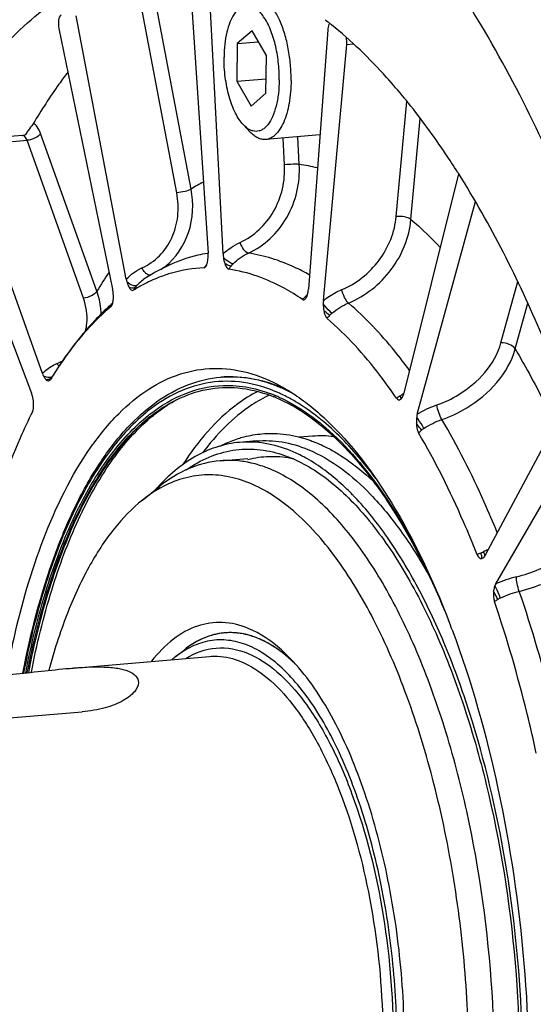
# Model space of a CAD drawing. Header units: millimetres. Extents: x 0 to 420, y 0 to 297.
# Tile 10 of 52: x 98 to 106, y 43 to 57. Entities that reach past the tile are written whole.
import ezdxf

# ---------------------------------------------------------------- set-up
doc = ezdxf.new("R2010")
doc.units = ezdxf.units.MM
doc.header["$LTSCALE"] = 23.1
doc.layers.add('COMPONENTS', color=7, linetype='CONTINUOUS')

msp = doc.modelspace()

# ---------------------------------------------------------------- linework, layer by layer
at = {"layer": 'COMPONENTS', "color": 7, "linetype": 'CONTINUOUS'}
for p, q in [((100.7785, 57.50554), (101.04043, 53.56307)), ((101.25778, 53.55121), (101.05561, 57.49042)), ((100.79568, 54.48793), (100.29451, 57.12139)), ((99.85973, 53.18893), (99.13723, 56.98545)), ((100.58825, 54.43269), (100.08709, 57.06614)), ((98.88529, 56.80269), (99.66212, 53.04559)), ((101.67567, 56.77292), (101.46328, 56.58715)), ((101.88264, 56.41505), (101.67567, 56.77292)), ((102.76891, 56.78733), (102.4903, 53.04543)), ((101.46328, 56.58715), (101.45787, 56.04352)), ((101.46328, 56.58715), (101.76813, 56.61304)), ((102.70611, 52.87952), (103.04406, 56.57582)), ((103.04406, 56.57582), (103.13753, 56.58376)), ((101.87723, 55.87142), (101.88264, 56.41505)), ((101.45787, 56.04352), (101.8793, 56.07932)), ((101.45787, 56.04352), (101.66485, 55.68565)), ((101.66485, 55.68565), (101.87723, 55.87142)), ((103.75951, 54.09257), (103.91126, 55.75244)), ((103.88484, 55.78995), (103.87778, 55.79856)), ((103.93616, 55.72678), (103.92815, 55.73671)), ((101.65033, 55.30999), (101.55182, 55.41456)), ((103.97198, 54.0493), (104.10521, 55.50647)), ((98.36166, 55.26208), (97.4118, 55.18139)), ((98.41939, 55.28901), (98.41856, 55.28768)), ((99.43488, 53.01494), (98.62185, 55.29164)), ((102.65588, 55.26927), (101.87343, 55.2028)), ((97.4767, 55.11034), (98.42657, 55.19104)), ((99.2396, 52.91433), (98.42657, 55.19104)), ((102.14571, 54.83868), (102.12592, 55.22425)), ((102.35906, 54.84434), (102.33863, 55.24232)), ((98.64881, 51.82814), (97.4767, 55.11034)), ((97.2746, 54.7476), (98.49028, 51.54362)), ((104.65932, 54.70896), (103.8698, 51.54332)), ((104.65593, 54.71538), (104.64492, 54.73272)), ((104.06295, 51.23961), (104.90183, 54.30881)), ((101.03588, 53.56045), (101.03053, 53.55962)), ((100.15194, 53.21324), (100.15308, 53.21394)), ((105.27168, 52.2674), (105.51397, 53.15389)), ((102.45276, 52.94043), (102.44791, 52.93617)), ((102.46467, 52.95087), (102.45276, 52.94043)), ((102.475, 52.95989), (102.46467, 52.95087)), ((99.63439, 52.81892), (99.62521, 52.81052)), ((105.47657, 52.18063), (105.65744, 52.84238)), ((98.76423, 51.74144), (98.7647, 51.74215)), ((101.24251, 51.77505), (101.22442, 51.77351)), ((102.08616, 51.63254), (102.09306, 51.62964)), ((102.08806, 51.53482), (102.08654, 51.53552)), ((103.82127, 51.45451), (103.8262, 51.45822)), ((106.23777, 51.43804), (105.04389, 49.20378)), ((100.21131, 51.21092), (100.21898, 51.2169)), ((102.66188, 51.08714), (102.66749, 51.08259)), ((102.54698, 50.92241), (102.36282, 50.90676)), ((105.19548, 48.792), (106.42568, 50.9089)), ((101.74104, 50.85394), (101.49638, 50.83315)), ((101.21447, 50.56834), (101.61482, 50.60235)), ((102.10788, 50.65784), (102.23555, 50.61095)), ((100.09191, 50.00032), (100.34292, 50.19991)), ((99.03752, 47.57332), (101.0629, 47.74538)), ((100.56782, 47.73702), (100.69333, 47.83681)), ((88.85926, 46.06711), (99.22139, 46.9474))]:
    msp.add_line(p, q, dxfattribs=at)
for centre, radius, start, end in [((99.33, 52.50846), 5.57886, 51.494677, 52.450845), ((99.25484, 52.41359), 5.69991, 51.227779, 51.497116), ((96.68975, 49.89307), 9.30283, 38.914301, 39.336991), ((106.39024, 50.75649), 9.17296, 150.226002, 150.449625), ((98.33525, 55.33521), 0.09591, 330.2945, 345.747543), ((102.02763, 52.45784), 2.40941, 75.761309, 82.093661), ((102.26871, 52.13582), 2.77529, 117.851334, 122.057386), ((100.46116, 53.52451), 0.58055, 359.060692, 3.808814), ((100.74312, 53.49547), 0.29634, 343.750324, 346.64448), ((100.72481, 53.49996), 0.3152, 346.619148, 349.100958), ((101.85089, 53.5818), 0.5939, 182.952096, 187.628267), ((104.95643, 49.65486), 6.46357, 145.783402, 148.6779), ((101.80942, 50.54303), 3.14284, 119.781011, 121.828211), ((101.74358, 50.65985), 3.00875, 114.808511, 119.797884), ((99.80694, 54.14756), 0.98812, 303.876958, 308.381449), ((101.71766, 52.76593), 0.9392, 140.824698, 141.409497), ((101.68525, 52.79234), 0.8974, 140.209457, 140.824716), ((101.63194, 52.83703), 0.82783, 138.202215, 140.225238), ((101.59213, 52.87233), 0.77462, 137.4568, 138.185892), ((101.74359, 53.07204), 0.47904, 135.507569, 140.483176), ((100.36938, 53.28548), 0.51872, 190.727318, 195.845484), ((101.22098, 50.99679), 2.3893, 115.763129, 121.745067), ((100.48077, 52.68595), 0.62141, 121.948471, 138.291904), ((99.10198, 52.93029), 0.57188, 6.834777, 11.631393), ((100.45435, 52.71858), 0.58027, 142.712554, 147.700276), ((100.38185, 52.77361), 0.48924, 138.248767, 142.696727), ((102.17003, 53.05391), 0.31922, 345.496058, 347.93282), ((102.13246, 53.06198), 0.35764, 347.927863, 350.218172), ((102.26831, 49.93603), 3.90494, 131.853418, 132.415995), ((99.28744, 52.92579), 0.38585, 351.656, 354.059395), ((99.21824, 52.93305), 0.45543, 354.051943, 356.224703), ((103.24591, 52.04463), 1.1967, 134.215162, 134.682607), ((103.15562, 52.13769), 1.06704, 133.165872, 134.224872), ((103.0488, 52.2519), 0.91066, 131.28801, 133.179618), ((102.33859, 52.99206), 0.13909, 328.24202, 331.195965), ((102.32, 53.00238), 0.16035, 331.16769, 332.832159), ((102.2086, 53.0439), 0.27938, 342.85779, 345.502266), ((103.23683, 52.83172), 0.53286, 174.853215, 179.881489), ((100.24082, 52.3874), 0.72537, 145.239802, 145.948977), ((103.12943, 52.34543), 0.46176, 130.463181, 135.860307), ((98.53898, 52.71459), 0.8098, 293.20816, 299.808012), ((103.781, 48.66497), 5.88492, 148.138239, 148.473552), ((103.70859, 48.70998), 5.79967, 147.772847, 148.13831), ((101.36231, 50.15021), 1.62914, 94.21843, 94.855382), ((101.36269, 50.14336), 1.63601, 89.637081, 94.213779), ((101.36267, 50.13037), 1.649, 88.55942, 89.639501), ((101.23102, 49.62814), 2.1708, 66.710226, 67.686378), ((101.23643, 49.60015), 2.20288, 66.20524, 67.115673), ((101.20248, 49.52409), 2.28616, 63.837699, 66.195913), ((101.20922, 49.54125), 2.10138, 67.687827, 68.139119), ((101.19163, 49.54411), 2.12943, 67.201824, 67.687723), ((101.20228, 49.52433), 2.11967, 67.305014, 67.687889), ((101.18365, 49.52511), 2.15004, 66.823698, 67.201991), ((101.17034, 49.49416), 2.18373, 65.834473, 66.822093), ((101.16346, 49.53478), 2.20342, 65.994675, 66.66997), ((101.1492, 49.50277), 2.23846, 65.244631, 65.99445), ((101.07401, 49.34648), 2.41188, 60.546519, 65.137543), ((104.67237, 50.20407), 1.55807, 124.982282, 125.69341), ((104.51706, 50.42554), 1.28757, 124.534309, 124.969961), ((104.38609, 50.61688), 1.0557, 122.94672, 124.565801), ((102.88138, 52.94141), 1.71334, 302.89663, 303.147066), ((102.7439, 53.15161), 1.96451, 303.152094, 303.582584), ((102.42179, 53.63618), 2.54637, 303.589647, 304.0752), ((104.48251, 50.58925), 1.13199, 122.708655, 124.063264), ((101.77531, 50.16494), 2.48057, 32.838694, 33.3051), ((103.67663, 51.5795), 0.19553, 334.996091, 338.329294), ((103.57228, 51.61717), 0.30654, 343.589399, 344.80953), ((103.55762, 51.62115), 0.32173, 344.809189, 346.000376), ((101.74157, 49.31332), 2.51969, 128.644931, 129.236997), ((101.89986, 49.18524), 2.62153, 130.162524, 131.178192), ((101.71838, 49.30025), 2.46353, 128.034336, 128.636085), ((101.72474, 49.28106), 2.45251, 128.10424, 128.487778), ((101.8633, 49.22844), 2.56494, 129.574984, 130.160919), ((100.51173, 48.46423), 3.40989, 50.534333, 50.998474), ((104.40213, 50.66877), 0.43944, 123.316093, 129.043951), ((102.67057, 49.44635), 1.48122, 82.709226, 94.78856), ((101.95294, 49.08457), 1.54359, 78.931129, 79.501684), ((101.95022, 49.07075), 1.55768, 78.028372, 78.930597), ((101.3178, 49.02104), 1.55352, 78.161925, 79.139699), ((102.48269, 48.18339), 2.95349, 137.269429, 138.169352), ((102.42766, 48.23414), 2.87864, 136.66443, 137.268128), ((100.27932, 47.29513), 3.98195, 43.656981, 44.340067), ((104.67002, 49.98495), 0.8103, 292.49121, 293.011113), ((104.62965, 50.07925), 0.91287, 293.029325, 294.391339), ((104.56555, 50.22119), 1.06862, 294.378779, 295.137814), ((105.69434, 47.81477), 1.5894, 112.497761, 115.12478), ((104.90271, 49.27919), 0.16006, 329.998951, 331.893689), ((105.99098, 46.94489), 2.01112, 104.289605, 113.300199), ((105.4388, 48.20059), 0.4248, 114.211828, 120.072635), ((105.94876, 47.07146), 1.66374, 104.346674, 114.281756), ((91.93303, 43.39573), 13.49104, 20.529541, 21.171764), ((101.3941, 47.02883), 1.06473, 109.604506, 115.016079), ((101.38052, 47.06517), 1.02594, 109.124348, 109.571051), ((101.37184, 47.09119), 0.99851, 103.955112, 109.143327), ((101.36471, 47.11848), 0.97031, 102.060583, 103.934953), ((101.36208, 47.13101), 0.95751, 97.998269, 102.063132), ((101.36083, 47.1393), 0.94912, 94.825755, 97.993245), ((101.36089, 47.13775), 0.95067, 90.057635, 94.852899), ((101.36078, 47.12299), 0.96543, 85.664392, 90.049896), ((101.3596, 47.1058), 0.98266, 84.386884, 85.671353), ((101.3561, 47.07487), 1.01379, 78.854845, 84.361183), ((101.34915, 47.03754), 1.05175, 77.512525, 78.876444), ((101.34053, 47.0001), 1.09017, 73.58279, 77.495561), ((101.32672, 46.95233), 1.1399, 71.773601, 73.595674), ((101.31454, 46.91543), 1.17876, 69.856289, 71.772555), ((101.30207, 46.88123), 1.21516, 68.590505, 69.859244), ((101.5413, 46.77421), 1.35943, 125.151106, 126.162088), ((101.50437, 46.82732), 1.29475, 121.950762, 125.168212), ((101.46798, 46.88509), 1.22647, 120.176539, 121.9361), ((101.43874, 46.9359), 1.16785, 116.604347, 120.189564), ((101.41619, 46.98022), 1.11813, 114.988831, 116.588486), ((101.2879, 46.84528), 1.2538, 66.785546, 68.587431), ((101.27173, 46.80743), 1.29496, 65.56582, 66.788384), ((101.25334, 46.76712), 1.33927, 63.809303, 65.562577), ((101.22946, 46.71855), 1.39339, 62.216169, 63.80998), ((101.18752, 46.63995), 1.48247, 59.011908, 62.19803), ((101.14202, 46.56312), 1.57177, 57.987162, 59.031905), ((101.07614, 46.45981), 1.69429, 54.034948, 57.949999), ((101.48712, 46.58128), 1.47677, 128.501709, 130.7626), ((101.40681, 46.68374), 1.34658, 123.421361, 128.541532), ((101.33167, 46.79674), 1.21088, 119.058828, 123.398996), ((101.55671, 46.75307), 1.3856, 126.160672, 126.713623), ((101.00123, 46.35459), 1.82345, 53.246767, 54.071735), ((100.93216, 46.26327), 1.93794, 50.413927, 53.226072), ((100.84355, 46.15509), 2.07778, 49.250255, 50.43176), ((100.77939, 46.0807), 2.17602, 47.936749, 49.249096), ((100.72969, 46.02535), 2.25041, 47.465353, 47.941384), ((100.68555, 45.97728), 2.31567, 46.436931, 47.468619), ((100.70327, 45.99655), 2.28949, 47.040459, 47.465492), ((100.17132, 45.72511), 2.8631, 41.566353, 43.281695), ((100.65391, 45.94378), 2.36175, 45.860481, 47.036535), ((100.61982, 45.90818), 2.41104, 45.37927, 46.436673)]:
    msp.add_arc(centre, radius, start, end, dxfattribs=at)
for points, knots in [([(107.50989, 30.50235), (107.88657, 31.60304), (108.47387, 34.0085), (108.90599, 37.844), (108.92392, 41.95252), (108.52531, 46.11328), (107.73202, 50.1038), (106.5865, 53.71341), (105.15288, 56.75203), (103.93701, 58.4589), (103.28107, 59.14144)], [0, 0, 0, 0, 0.11647521, 0.24680382, 0.38569824, 0.52706628, 0.66459897, 0.79232651, 0.90522309, 1, 1, 1, 1]), ([(95.14604, 47.22506), (95.23026, 48.61187), (95.48559, 50.61547), (96.16651, 53.0896), (96.78537, 54.63516), (97.51896, 55.90933), (98.35683, 56.88508), (99.29112, 57.536), (99.98351, 57.72987), (100.31688, 57.75817)], [0, 0, 0, 0, 0.33293192, 0.48106855, 0.6140305, 0.73082226, 0.83189361, 0.91982727, 1, 1, 1, 1]), ([(102.2397, 56.05263), (102.24046, 56.1296), (102.23428, 56.28362), (102.20368, 56.50945), (102.15315, 56.7222), (102.08516, 56.91169), (102.00306, 57.06897), (101.92174, 57.17275), (101.8517, 57.23038), (101.80064, 57.25913), (101.74891, 57.27508), (101.71407, 57.27675), (101.69736, 57.27533)], [0, 0, 0, 0, 0.16056316, 0.32093152, 0.47467417, 0.61587157, 0.73976054, 0.84355338, 0.88805218, 0.92819802, 0.9650143, 1, 1, 1, 1]), ([(102.06865, 56.0658), (102.06951, 56.15213), (102.06029, 56.32367), (102.01708, 56.56997), (101.94779, 56.78978), (101.86892, 56.94553), (101.79501, 57.04038), (101.73978, 57.09154), (101.68241, 57.12559), (101.62355, 57.14111), (101.56499, 57.13658), (101.50941, 57.11218), (101.4584, 57.0697), (101.42975, 57.03294), (101.4161, 57.01238)], [0, 0, 0, 0, 0.17443879, 0.34610813, 0.50393521, 0.63879963, 0.6959718, 0.74613532, 0.79005436, 0.82947243, 0.86717567, 0.90645417, 0.95013187, 1, 1, 1, 1]), ([(98.91671, 57.00338), (98.89381, 56.98606), (98.87419, 56.91035), (98.87705, 56.84257), (98.88529, 56.80269)], [0, 0, 0, 0, 0.41346091, 1, 1, 1, 1]), ([(101.4161, 57.01238), (101.39204, 56.97615), (101.35012, 56.89041), (101.30675, 56.74405), (101.27921, 56.5749), (101.27249, 56.45502), (101.27187, 56.39277)], [0, 0, 0, 0, 0.20277415, 0.44120613, 0.70977479, 1, 1, 1, 1]), ([(102.79538, 56.87744), (102.79159, 56.87225), (102.77623, 56.84445), (102.77077, 56.81236), (102.76891, 56.78733)], [0, 0, 0, 0, 0.20404738, 1, 1, 1, 1]), ([(103.87778, 55.79856), (103.79393, 55.90061), (103.46934, 56.27871), (103.10985, 56.62809), (102.82426, 56.85747)], [0, 0, 0, 0, 0.26502068, 1, 1, 1, 1]), ([(101.5518, 55.41458), (101.52981, 55.43792), (101.4877, 55.4925), (101.41173, 55.62576), (101.33719, 55.82995), (101.2828, 56.1023), (101.2709, 56.29519), (101.27187, 56.39277)], [0, 0, 0, 0, 0.09279024, 0.19843204, 0.44297045, 0.71759571, 1, 1, 1, 1]), ([(99.01489, 56.17482), (98.97113, 56.11749), (98.79378, 55.87717), (98.63149, 55.62586), (98.51603, 55.43098)], [0, 0, 0, 0, 0.24152498, 1, 1, 1, 1]), ([(102.06865, 56.0658), (102.06798, 55.99877), (102.06033, 55.87025), (102.02868, 55.69041), (101.97897, 55.53815), (101.92128, 55.43459), (101.86655, 55.37485), (101.82466, 55.34368), (101.78017, 55.32444), (101.73378, 55.31784), (101.68665, 55.32414), (101.62101, 55.35044), (101.57805, 55.38671), (101.5518, 55.41458)], [0, 0, 0, 0, 0.184279, 0.35316506, 0.50058524, 0.6230702, 0.67525931, 0.72226971, 0.76554977, 0.80715431, 0.84947375, 0.8947494, 1, 1, 1, 1]), ([(102.2397, 56.05263), (102.2386, 55.94286), (102.22593, 55.78326), (102.18138, 55.58445), (102.1381, 55.45887), (102.08492, 55.35476), (102.02277, 55.27469), (101.95225, 55.22096), (101.89893, 55.20496), (101.87343, 55.2028)], [0, 0, 0, 0, 0.3330558, 0.48272674, 0.61725666, 0.73500995, 0.83592311, 0.92234622, 1, 1, 1, 1]), ([(104.64492, 54.73272), (104.58825, 54.82182), (104.36552, 55.16255), (104.12521, 55.49195), (103.93616, 55.72678)], [0, 0, 0, 0, 0.25940515, 1, 1, 1, 1]), ([(98.51603, 55.43098), (98.50994, 55.42071), (98.48135, 55.38032), (98.44681, 55.34412), (98.4282, 55.3116)], [0, 0, 0, 0, 0.24177004, 1, 1, 1, 1]), ([(98.62185, 55.29164), (98.61005, 55.32467), (98.58554, 55.37894), (98.53949, 55.42371), (98.51603, 55.43098)], [0, 0, 0, 0, 0.58808847, 1, 1, 1, 1]), ([(98.36166, 55.26208), (98.36668, 55.26251), (98.38408, 55.26533), (98.4008, 55.27284), (98.41069, 55.2806)], [0, 0, 0, 0, 0.28605689, 1, 1, 1, 1]), ([(98.36858, 55.26186), (98.36743, 55.26203), (98.36512, 55.26223), (98.36281, 55.26217), (98.36166, 55.26208)], [0, 0, 0, 0, 0.50264478, 1, 1, 1, 1]), ([(98.42657, 55.19104), (98.42315, 55.20059), (98.41148, 55.22819), (98.38929, 55.25885), (98.36858, 55.26186)], [0, 0, 0, 0, 0.3264614, 1, 1, 1, 1]), ([(98.41069, 55.2806), (98.41209, 55.28169), (98.41412, 55.28287), (98.42075, 55.29083), (98.41939, 55.28901)], [0, 0, 0, 0, 0.43859871, 1, 1, 1, 1]), ([(98.62185, 55.29164), (98.60466, 55.26208), (98.53914, 55.21699), (98.46702, 55.19447), (98.42657, 55.19104)], [0, 0, 0, 0, 0.45717135, 1, 1, 1, 1]), ([(101.87343, 55.2028), (101.85483, 55.20122), (101.81576, 55.2037), (101.75813, 55.22408), (101.70165, 55.2601), (101.66727, 55.29201), (101.65033, 55.30999)], [0, 0, 0, 0, 0.21905614, 0.45210702, 0.7101309, 1, 1, 1, 1]), ([(101.50275, 53.71757), (101.7031, 53.80807), (102.05375, 54.1421), (102.15748, 54.60848), (102.14571, 54.83868)], [0, 0, 0, 0, 0.48816584, 1, 1, 1, 1]), ([(101.62287, 53.56327), (101.85198, 53.66668), (102.25297, 54.04824), (102.37227, 54.58122), (102.35906, 54.84434)], [0, 0, 0, 0, 0.4882545, 1, 1, 1, 1]), ([(102.35906, 54.84434), (102.32877, 54.84721), (102.25736, 54.84542), (102.18632, 54.84213), (102.14571, 54.83868)], [0, 0, 0, 0, 0.42733703, 1, 1, 1, 1]), ([(106.2218, 51.48328), (106.10953, 51.78389), (105.66654, 52.89699), (105.1256, 53.97429), (104.65593, 54.71538)], [0, 0, 0, 0, 0.2677909, 1, 1, 1, 1]), ([(100.08556, 53.35004), (100.17878, 53.39299), (100.35267, 53.51451), (100.53398, 53.77952), (100.61988, 54.09831), (100.60925, 54.32226), (100.58825, 54.43269)], [0, 0, 0, 0, 0.24024683, 0.48415406, 0.73690637, 1, 1, 1, 1]), ([(100.42046, 53.37298), (100.57505, 53.49544), (100.81844, 53.85446), (100.83469, 54.28163), (100.79568, 54.48793)], [0, 0, 0, 0, 0.48435714, 1, 1, 1, 1]), ([(100.79568, 54.48793), (100.76988, 54.47046), (100.69906, 54.44993), (100.62885, 54.43614), (100.58825, 54.43269)], [0, 0, 0, 0, 0.43331453, 1, 1, 1, 1]), ([(102.97096, 53.03694), (103.1825, 53.12341), (103.55771, 53.42187), (103.73883, 53.86693), (103.75951, 54.09257)], [0, 0, 0, 0, 0.50214292, 1, 1, 1, 1]), ([(103.06943, 52.84404), (103.31129, 52.94274), (103.7403, 53.28332), (103.94809, 53.79157), (103.97198, 54.0493)], [0, 0, 0, 0, 0.50229521, 1, 1, 1, 1]), ([(103.97198, 54.0493), (103.94675, 54.06973), (103.87279, 54.0901), (103.80005, 54.09602), (103.75951, 54.09257)], [0, 0, 0, 0, 0.44375728, 1, 1, 1, 1]), ([(103.97198, 54.0493), (104.00789, 54.01862), (104.15404, 53.89001), (104.2929, 53.75317), (104.39416, 53.64599)], [0, 0, 0, 0, 0.24259336, 1, 1, 1, 1]), ([(101.62286, 53.56328), (101.5963, 53.56686), (101.54585, 53.62303), (101.51598, 53.68), (101.50275, 53.71757)], [0, 0, 0, 0, 0.40216076, 1, 1, 1, 1]), ([(101.03053, 53.55962), (100.98385, 53.55224), (100.79538, 53.51554), (100.61248, 53.45158), (100.48115, 53.39094)], [0, 0, 0, 0, 0.24628132, 1, 1, 1, 1]), ([(102.50531, 53.24732), (102.4335, 53.28851), (102.15574, 53.43362), (101.85124, 53.53075), (101.62287, 53.56327)], [0, 0, 0, 0, 0.26410591, 1, 1, 1, 1]), ([(101.00553, 53.36503), (101.00794, 53.36798), (101.01773, 53.38262), (101.02378, 53.39938), (101.02763, 53.41255)], [0, 0, 0, 0, 0.21740297, 1, 1, 1, 1]), ([(101.40187, 53.40775), (101.37881, 53.41051), (101.3281, 53.44221), (101.28549, 53.47868), (101.26225, 53.50296)], [0, 0, 0, 0, 0.40865822, 1, 1, 1, 1]), ([(101.28288, 53.41332), (101.28947, 53.39434), (101.30163, 53.36439), (101.3264, 53.33428), (101.33999, 53.33231)], [0, 0, 0, 0, 0.59400738, 1, 1, 1, 1]), ([(101.37404, 53.37685), (101.36787, 53.37686), (101.33504, 53.38227), (101.30541, 53.39878), (101.28289, 53.41329)], [0, 0, 0, 0, 0.18722087, 1, 1, 1, 1]), ([(100.16651, 53.25452), (100.16224, 53.25697), (100.14373, 53.26936), (100.12822, 53.28579), (100.11753, 53.29939)], [0, 0, 0, 0, 0.22137137, 1, 1, 1, 1]), ([(100.51245, 53.27548), (100.48451, 53.26738), (100.37197, 53.23209), (100.26251, 53.18712), (100.18247, 53.14859)], [0, 0, 0, 0, 0.24666699, 1, 1, 1, 1]), ([(102.40442, 52.8955), (102.31872, 52.95353), (101.99072, 53.15516), (101.61887, 53.29187), (101.33999, 53.33231)], [0, 0, 0, 0, 0.26860872, 1, 1, 1, 1]), ([(100.01686, 53.09939), (99.99904, 53.08818), (99.93894, 53.09628), (99.89525, 53.12413), (99.87037, 53.14385)], [0, 0, 0, 0, 0.39879931, 1, 1, 1, 1]), ([(99.87037, 53.14385), (99.87238, 53.13681), (99.88045, 53.111), (99.89115, 53.08585), (99.90127, 53.06891)], [0, 0, 0, 0, 0.27051931, 1, 1, 1, 1]), ([(100.20524, 53.24468), (100.19572, 53.24342), (100.18177, 53.24656), (100.16984, 53.25261), (100.16651, 53.25452)], [0, 0, 0, 0, 0.7146711, 1, 1, 1, 1]), ([(99.43488, 53.01494), (99.41769, 52.98538), (99.35217, 52.94028), (99.28005, 52.91777), (99.2396, 52.91433)], [0, 0, 0, 0, 0.45717135, 1, 1, 1, 1]), ([(99.49548, 52.68124), (99.49537, 52.70879), (99.48972, 52.82211), (99.46362, 52.93408), (99.43488, 53.01494)], [0, 0, 0, 0, 0.24295977, 1, 1, 1, 1]), ([(99.90127, 53.06891), (99.9094, 53.05531), (99.9225, 53.03164), (99.9547, 53.02297), (99.96388, 53.02864)], [0, 0, 0, 0, 0.594778, 1, 1, 1, 1]), ([(99.99269, 53.07011), (99.98747, 53.06652), (99.95818, 53.05415), (99.92472, 53.0608), (99.90128, 53.06888)], [0, 0, 0, 0, 0.20351974, 1, 1, 1, 1]), ([(102.70611, 52.87952), (102.72643, 52.89592), (102.80872, 52.95772), (102.89986, 53.00789), (102.97096, 53.03694)], [0, 0, 0, 0, 0.25368492, 1, 1, 1, 1]), ([(103.06942, 52.84404), (103.04437, 52.86514), (103.00627, 52.93004), (102.97978, 52.99785), (102.97096, 53.03694)], [0, 0, 0, 0, 0.44970776, 1, 1, 1, 1]), ([(99.27032, 52.43665), (99.27994, 52.47409), (99.30709, 52.63329), (99.2807, 52.79917), (99.2396, 52.91433)], [0, 0, 0, 0, 0.24019795, 1, 1, 1, 1]), ([(102.40442, 52.8955), (102.4101, 52.89165), (102.42543, 52.88767), (102.4379, 52.89638), (102.44305, 52.9013)], [0, 0, 0, 0, 0.49106316, 1, 1, 1, 1]), ([(103.9516, 51.8714), (103.88226, 51.96589), (103.61494, 52.31298), (103.31294, 52.63488), (103.06943, 52.84404)], [0, 0, 0, 0, 0.2674527, 1, 1, 1, 1]), ([(99.62521, 52.81052), (99.54833, 52.73983), (99.2402, 52.43306), (98.97825, 52.08186), (98.80227, 51.80267)], [0, 0, 0, 0, 0.24039001, 1, 1, 1, 1]), ([(99.63981, 52.79356), (99.56308, 52.72929), (99.2444, 52.43472), (98.98018, 52.0848), (98.80242, 51.80281)], [0, 0, 0, 0, 0.23092713, 1, 1, 1, 1]), ([(99.64801, 52.80293), (99.64977, 52.80553), (99.65691, 52.81795), (99.66126, 52.83175), (99.66394, 52.84256)], [0, 0, 0, 0, 0.22035365, 1, 1, 1, 1]), ([(102.82977, 52.69675), (102.82047, 52.70438), (102.77528, 52.74668), (102.73466, 52.79361), (102.70397, 52.83282)], [0, 0, 0, 0, 0.19452562, 1, 1, 1, 1]), ([(102.71232, 52.73727), (102.7165, 52.71438), (102.72645, 52.67481), (102.74465, 52.63523), (102.75834, 52.62344)], [0, 0, 0, 0, 0.56296253, 1, 1, 1, 1]), ([(102.79805, 52.66701), (102.79189, 52.67089), (102.76164, 52.69221), (102.73388, 52.71682), (102.71232, 52.73723)], [0, 0, 0, 0, 0.19696898, 1, 1, 1, 1]), ([(103.76332, 51.46946), (103.68534, 51.58328), (103.38602, 51.99698), (103.04081, 52.38005), (102.75834, 52.62344)], [0, 0, 0, 0, 0.27008518, 1, 1, 1, 1]), ([(104.34645, 51.37478), (104.45639, 51.41218), (104.85035, 51.5972), (105.18703, 51.95797), (105.27168, 52.2674)], [0, 0, 0, 0, 0.26579057, 1, 1, 1, 1]), ([(104.41797, 51.16252), (104.54367, 51.20517), (104.99385, 51.41612), (105.37938, 51.82735), (105.47657, 52.18063)], [0, 0, 0, 0, 0.26592566, 1, 1, 1, 1]), ([(105.47657, 52.18063), (105.45768, 52.2113), (105.38937, 52.25653), (105.31198, 52.27082), (105.27168, 52.2674)], [0, 0, 0, 0, 0.47111122, 1, 1, 1, 1]), ([(105.47657, 52.18063), (105.52728, 52.09539), (105.73263, 51.73938), (105.9195, 51.37282), (106.05214, 51.09066)], [0, 0, 0, 0, 0.24133682, 1, 1, 1, 1]), ([(98.64881, 51.82814), (98.66321, 51.84301), (98.72528, 51.90072), (98.79933, 51.9451), (98.8581, 51.97032)], [0, 0, 0, 0, 0.24453455, 1, 1, 1, 1]), ([(98.66379, 49.43785), (98.84233, 49.90204), (99.15453, 50.54775), (99.72108, 51.24428), (100.1588, 51.61032), (100.62902, 51.84067), (101.12361, 51.92496), (101.62711, 51.85897), (101.94387, 51.72535), (102.09836, 51.6405)], [0, 0, 0, 0, 0.3178699, 0.45199194, 0.57138592, 0.67974989, 0.78276875, 0.88734345, 1, 1, 1, 1]), ([(98.36746, 47.50349), (98.47812, 48.08353), (98.69119, 48.91264), (99.11156, 49.91588), (99.45823, 50.53338), (99.84582, 51.03908), (100.27184, 51.42497), (100.73282, 51.68166), (101.06283, 51.75978), (101.22442, 51.77351)], [0, 0, 0, 0, 0.32461877, 0.46773176, 0.59704595, 0.71285035, 0.8165329, 0.91084953, 1, 1, 1, 1]), ([(98.66459, 51.79064), (98.66732, 51.78511), (98.67764, 51.76595), (98.6908, 51.74785), (98.70273, 51.73773)], [0, 0, 0, 0, 0.28271609, 1, 1, 1, 1]), ([(98.70273, 51.73773), (98.71172, 51.7301), (98.73441, 51.71515), (98.75807, 51.73167), (98.76424, 51.74142)], [0, 0, 0, 0, 0.50525928, 1, 1, 1, 1]), ([(102.03607, 51.55804), (101.8821, 51.62444), (101.56477, 51.71984), (101.06922, 51.7213), (100.58982, 51.57345), (100.30405, 51.39003), (100.16804, 51.28128)], [0, 0, 0, 0, 0.25309788, 0.49335384, 0.73715018, 1, 1, 1, 1]), ([(101.24251, 51.77504), (101.38209, 51.7869), (101.67266, 51.77345), (101.95032, 51.68933), (102.08616, 51.63254)], [0, 0, 0, 0, 0.48755175, 1, 1, 1, 1]), ([(102.05522, 51.63639), (102.00168, 51.65836), (101.7923, 51.73468), (101.56906, 51.7747), (101.40413, 51.77884)], [0, 0, 0, 0, 0.25967431, 1, 1, 1, 1]), ([(100.20052, 51.24063), (100.35757, 51.36348), (100.69212, 51.56529), (101.07656, 51.64783), (101.26156, 51.65418)], [0, 0, 0, 0, 0.51857798, 1, 1, 1, 1]), ([(100.21898, 51.2169), (100.34891, 51.31796), (100.62116, 51.48859), (101.07478, 51.62845), (101.54322, 51.63331), (101.84499, 51.55037), (101.99168, 51.49152)], [0, 0, 0, 0, 0.26259203, 0.5071013, 0.74784982, 1, 1, 1, 1]), ([(101.75766, 51.56735), (101.65669, 51.51581), (101.22592, 51.24547), (100.89139, 50.84389), (100.67764, 50.51421)], [0, 0, 0, 0, 0.22391283, 1, 1, 1, 1]), ([(101.26156, 51.65418), (101.3845, 51.6584), (101.63807, 51.6377), (101.88076, 51.56307), (102.00008, 51.5141)], [0, 0, 0, 0, 0.48818714, 1, 1, 1, 1]), ([(102.29827, 51.51927), (102.28098, 51.52884), (102.21262, 51.56564), (102.14248, 51.59917), (102.08931, 51.62206)], [0, 0, 0, 0, 0.25441774, 1, 1, 1, 1]), ([(102.09836, 51.6405), (102.15358, 51.61017), (102.38289, 51.4729), (102.59235, 51.3039), (102.74123, 51.16431)], [0, 0, 0, 0, 0.23585632, 1, 1, 1, 1]), ([(100.22921, 51.20548), (100.25813, 51.22938), (100.3721, 51.31942), (100.49445, 51.39906), (100.58924, 51.45027)], [0, 0, 0, 0, 0.25827261, 1, 1, 1, 1]), ([(101.92954, 51.51518), (101.84086, 51.47448), (101.46563, 51.26461), (101.15959, 50.94717), (100.96075, 50.68283)], [0, 0, 0, 0, 0.22779445, 1, 1, 1, 1]), ([(102.0201, 51.47987), (102.07487, 51.45697), (102.30265, 51.35032), (102.5127, 51.2079), (102.66188, 51.08714)], [0, 0, 0, 0, 0.23622675, 1, 1, 1, 1]), ([(102.0643, 51.48652), (102.11491, 51.46382), (102.3247, 51.36003), (102.51905, 51.22645), (102.65772, 51.11416)], [0, 0, 0, 0, 0.23714706, 1, 1, 1, 1]), ([(102.45432, 51.32563), (102.43827, 51.33657), (102.37477, 51.37891), (102.30953, 51.41867), (102.25997, 51.44663)], [0, 0, 0, 0, 0.25442408, 1, 1, 1, 1]), ([(103.76332, 51.46946), (103.77021, 51.45939), (103.78884, 51.44151), (103.81307, 51.44902), (103.82126, 51.45453)], [0, 0, 0, 0, 0.5527559, 1, 1, 1, 1]), ([(103.81194, 51.5028), (103.81363, 51.49954), (103.81899, 51.48884), (103.82408, 51.47793), (103.82661, 51.47003)], [0, 0, 0, 0, 0.30707545, 1, 1, 1, 1]), ([(103.8262, 51.45822), (103.82891, 51.46044), (103.84035, 51.47158), (103.84858, 51.48562), (103.85384, 51.49686)], [0, 0, 0, 0, 0.22023222, 1, 1, 1, 1]), ([(98.50473, 51.27556), (98.51402, 51.29387), (98.52154, 51.33953), (98.52115, 51.38425), (98.51935, 51.40858)], [0, 0, 0, 0, 0.45699092, 1, 1, 1, 1]), ([(102.70818, 51.13289), (102.68732, 51.15037), (102.60509, 51.21769), (102.51966, 51.28112), (102.45432, 51.32563)], [0, 0, 0, 0, 0.25603766, 1, 1, 1, 1]), ([(104.41796, 51.16253), (104.39848, 51.19476), (104.37008, 51.26473), (104.35024, 51.33765), (104.34645, 51.37478)], [0, 0, 0, 0, 0.50228817, 1, 1, 1, 1]), ([(98.50473, 51.27556), (98.44142, 51.15067), (98.18581, 50.6083), (97.98744, 50.04003), (97.85984, 49.59877)], [0, 0, 0, 0, 0.23361076, 1, 1, 1, 1]), ([(100.14779, 51.26491), (99.93245, 51.08906), (99.52543, 50.62977), (99.04146, 49.76794), (98.64474, 48.70488), (98.45586, 47.922), (98.37566, 47.50452)], [0, 0, 0, 0, 0.19729865, 0.42973997, 0.69831536, 1, 1, 1, 1]), ([(98.40674, 47.50867), (98.48743, 47.92265), (98.67706, 48.69843), (99.07449, 49.7506), (99.55857, 50.60145), (99.96534, 51.05282), (100.18022, 51.22458)], [0, 0, 0, 0, 0.30207713, 0.57071958, 0.80297526, 1, 1, 1, 1]), ([(98.42952, 47.51117), (98.51028, 47.92255), (98.69983, 48.69332), (99.09648, 49.73836), (99.57914, 50.58299), (99.98444, 51.0306), (100.19843, 51.20074)], [0, 0, 0, 0, 0.30212645, 0.57075679, 0.8029791, 1, 1, 1, 1]), ([(100.19871, 51.2008), (99.98653, 51.02847), (99.58511, 50.57844), (99.10671, 49.7334), (98.71352, 48.69073), (98.52541, 47.92259), (98.44524, 47.51289)], [0, 0, 0, 0, 0.19747617, 0.42992133, 0.69840213, 1, 1, 1, 1]), ([(98.48809, 47.51757), (98.56597, 47.91682), (98.74822, 48.66708), (99.12661, 49.68969), (99.5861, 50.52678), (99.97015, 50.98022), (100.17383, 51.15838)], [0, 0, 0, 0, 0.29957917, 0.56743953, 0.80070372, 1, 1, 1, 1]), ([(102.74123, 51.16431), (103.11517, 50.81372), (103.80385, 49.88698), (104.28743, 48.85174), (104.51345, 48.26822)], [0, 0, 0, 0, 0.45028448, 1, 1, 1, 1]), ([(104.16077, 51.03598), (104.15309, 51.04842), (104.11846, 51.10331), (104.08279, 51.15754), (104.0544, 51.19904)], [0, 0, 0, 0, 0.22522328, 1, 1, 1, 1]), ([(105.21867, 49.53089), (105.15847, 49.67841), (104.92053, 50.23585), (104.64586, 50.7782), (104.41797, 51.16252)], [0, 0, 0, 0, 0.26285769, 1, 1, 1, 1]), ([(102.66749, 51.08259), (102.85101, 50.93338), (103.20989, 50.57431), (103.88311, 49.66176), (104.27937, 48.85011), (104.51365, 48.26864)], [0, 0, 0, 0, 0.20903124, 0.44596165, 1, 1, 1, 1]), ([(102.67912, 51.09668), (102.99888, 50.83342), (103.60386, 50.12897), (104.04899, 49.32425), (104.26184, 48.86991)], [0, 0, 0, 0, 0.45221026, 1, 1, 1, 1]), ([(103.46192, 50.31174), (103.40279, 50.39206), (103.17511, 50.68614), (102.91684, 50.95799), (102.70818, 51.13289)], [0, 0, 0, 0, 0.26811663, 1, 1, 1, 1]), ([(104.04965, 51.1069), (104.0502, 51.09448), (104.05401, 51.04844), (104.06276, 51.00068), (104.08008, 50.9714)], [0, 0, 0, 0, 0.26775198, 1, 1, 1, 1]), ([(104.12532, 51.01006), (104.11994, 51.01713), (104.09497, 51.04961), (104.06963, 51.08179), (104.04965, 51.10687)], [0, 0, 0, 0, 0.21699269, 1, 1, 1, 1]), ([(101.20778, 50.77724), (101.22972, 50.78854), (101.31711, 50.83132), (101.40805, 50.86692), (101.47728, 50.88881)], [0, 0, 0, 0, 0.25371338, 1, 1, 1, 1]), ([(101.47728, 50.88881), (101.50523, 50.89765), (101.61709, 50.92977), (101.73252, 50.94956), (101.81926, 50.95693)], [0, 0, 0, 0, 0.25188976, 1, 1, 1, 1]), ([(101.74104, 50.85394), (101.86349, 50.86434), (102.11814, 50.85311), (102.36189, 50.78074), (102.4812, 50.73178)], [0, 0, 0, 0, 0.48793585, 1, 1, 1, 1]), ([(101.81926, 50.95693), (101.93598, 50.96685), (102.17636, 50.95963), (102.40894, 50.90011), (102.52284, 50.85915)], [0, 0, 0, 0, 0.49182082, 1, 1, 1, 1]), ([(102.52284, 50.85915), (102.54722, 50.85038), (102.64604, 50.81258), (102.74183, 50.76696), (102.81207, 50.72891)], [0, 0, 0, 0, 0.24488052, 1, 1, 1, 1]), ([(104.92724, 49.21322), (104.8643, 49.37289), (104.61534, 49.97426), (104.32416, 50.55892), (104.08008, 50.9714)], [0, 0, 0, 0, 0.26367775, 1, 1, 1, 1]), ([(101.49632, 50.83315), (101.39303, 50.82437), (101.18401, 50.78347), (100.76895, 50.60726), (100.4968, 50.38231), (100.3339, 50.20966)], [0, 0, 0, 0, 0.23116893, 0.47064623, 1, 1, 1, 1]), ([(100.7264, 50.43738), (100.82987, 50.50929), (101.04511, 50.63068), (101.39615, 50.73308), (101.75697, 50.74557), (101.99261, 50.69538), (102.10788, 50.6579)], [0, 0, 0, 0, 0.26065909, 0.50672974, 0.74927368, 1, 1, 1, 1]), ([(102.23654, 50.71099), (102.11722, 50.75996), (101.87345, 50.83232), (101.61878, 50.84356), (101.49632, 50.83315)], [0, 0, 0, 0, 0.51205194, 1, 1, 1, 1]), ([(102.4812, 50.73178), (102.82521, 50.59061), (103.31082, 50.20712), (103.84613, 49.55078), (104.10083, 49.14601), (104.22441, 48.92691)], [0, 0, 0, 0, 0.43839426, 0.70344066, 1, 1, 1, 1]), ([(102.81207, 50.72891), (102.86513, 50.70017), (103.08467, 50.56987), (103.28433, 50.40763), (103.42549, 50.27345)], [0, 0, 0, 0, 0.23653862, 1, 1, 1, 1]), ([(101.6105, 50.54674), (101.57754, 50.55306), (101.44688, 50.57377), (101.31334, 50.5767), (101.21499, 50.56839)], [0, 0, 0, 0, 0.25372152, 1, 1, 1, 1]), ([(102.2342, 50.60232), (102.13181, 50.6213), (101.92342, 50.63817), (101.71638, 50.60848), (101.61647, 50.58298)], [0, 0, 0, 0, 0.50242275, 1, 1, 1, 1]), ([(102.23555, 50.61095), (102.44307, 50.52579), (102.86169, 50.2602), (103.41455, 49.6839), (103.9291, 48.92017), (104.3921, 47.98897), (104.79171, 46.91547), (105.23232, 45.30463), (105.54977, 43.16752), (105.5634, 41.01243), (105.37196, 39.37064), (105.14004, 38.27154), (104.82128, 37.30576), (104.3382, 36.31909), (103.81093, 35.70318), (103.39742, 35.48564)], [0, 0, 0, 0, 0.04031794, 0.08765762, 0.14271458, 0.20519457, 0.27416532, 0.34826894, 0.50503525, 0.66097679, 0.73408829, 0.80174088, 0.86265623, 0.91602015, 1, 1, 1, 1]), ([(102.46702, 50.59886), (102.44799, 50.60957), (102.37291, 50.65041), (102.29541, 50.68684), (102.23654, 50.71099)], [0, 0, 0, 0, 0.25547931, 1, 1, 1, 1]), ([(103.12723, 50.07818), (103.07465, 50.13198), (102.87281, 50.32702), (102.64615, 50.49805), (102.46702, 50.59886)], [0, 0, 0, 0, 0.26791344, 1, 1, 1, 1]), ([(101.21499, 50.56839), (101.06208, 50.55545), (100.74696, 50.47436), (100.47259, 50.303), (100.34295, 50.19993)], [0, 0, 0, 0, 0.48093598, 1, 1, 1, 1]), ([(101.93197, 50.44992), (101.90756, 50.45994), (101.81127, 50.49708), (101.71167, 50.52576), (101.6365, 50.54152)], [0, 0, 0, 0, 0.25572289, 1, 1, 1, 1]), ([(102.88652, 35.51051), (103.0812, 35.58335), (103.47114, 35.82906), (103.95561, 36.39124), (104.37218, 37.14487), (104.71197, 38.07036), (104.96697, 39.14236), (105.18859, 40.76576), (105.20516, 42.92023), (104.91014, 45.06852), (104.48204, 46.69755), (104.0882, 47.78703), (103.62833, 48.73329), (103.11475, 49.50965), (102.56133, 50.09502), (102.14056, 50.36432), (101.93197, 50.44992)], [0, 0, 0, 0, 0.03754624, 0.0813341, 0.13285358, 0.19227308, 0.25890689, 0.33151448, 0.48786236, 0.64640845, 0.72165524, 0.79178503, 0.85533429, 0.91128112, 0.95927174, 1, 1, 1, 1]), ([(101.64233, 50.24426), (101.53666, 50.28762), (101.32131, 50.35301), (100.98779, 50.37604), (100.6602, 50.31939), (100.4555, 50.23204), (100.35708, 50.17795)], [0, 0, 0, 0, 0.25747209, 0.50295857, 0.74686344, 1, 1, 1, 1]), ([(100.35708, 50.17795), (100.33436, 50.16546), (100.24221, 50.11204), (100.1549, 50.05041), (100.09185, 50.00027)], [0, 0, 0, 0, 0.24351442, 1, 1, 1, 1]), ([(101.49757, 35.69807), (101.59988, 35.65609), (101.80811, 35.59218), (102.13033, 35.56622), (102.44747, 35.61464), (102.87101, 35.78248), (103.3714, 36.19669), (103.86207, 36.92152), (104.26469, 37.86505), (104.56639, 38.99673), (104.75732, 40.27684), (104.82982, 41.65834), (104.78101, 43.08949), (104.61255, 44.51631), (104.33094, 45.88496), (103.94689, 47.14413), (103.47521, 48.24731), (102.93204, 49.15539), (102.3363, 49.83789), (101.87245, 50.14982), (101.64233, 50.24426)], [0, 0, 0, 0, 0.0191704, 0.03745584, 0.0555754, 0.07428603, 0.11582383, 0.16566928, 0.22484639, 0.29283622, 0.36817493, 0.4488075, 0.53231715, 0.61610766, 0.69756574, 0.77422201, 0.84392721, 0.90506789, 0.95688172, 1, 1, 1, 1]), ([(103.73735, 35.60124), (103.89763, 35.73087), (104.20453, 36.05651), (104.58703, 36.66071), (104.9167, 37.39953), (105.29215, 38.59374), (105.57035, 40.31116), (105.61813, 42.51651), (105.38536, 44.76505), (104.96395, 46.56603), (104.4934, 47.87073), (104.09998, 48.71858), (103.66521, 49.44448), (103.33277, 49.86319), (103.1602, 50.04403)], [0, 0, 0, 0, 0.04017669, 0.08634209, 0.13882883, 0.19740217, 0.32992289, 0.47621525, 0.62623451, 0.76941036, 0.83540947, 0.89628293, 0.9512829, 1, 1, 1, 1]), ([(100.09185, 50.00027), (99.94078, 49.88015), (99.6511, 49.57762), (99.28926, 49.01457), (98.97671, 48.32504), (98.81359, 47.81615), (98.73987, 47.54467)], [0, 0, 0, 0, 0.20360522, 0.43741195, 0.70323521, 1, 1, 1, 1]), ([(98.12982, 47.48011), (98.16228, 47.65712), (98.29732, 48.32035), (98.4854, 48.974), (98.66379, 49.43785)], [0, 0, 0, 0, 0.26584832, 1, 1, 1, 1]), ([(105.49459, 48.89379), (105.71727, 48.95043), (106.03086, 49.07898), (106.36709, 49.32618), (106.49178, 49.46888), (106.5342, 49.54182)], [0, 0, 0, 0, 0.55220071, 0.79722046, 1, 1, 1, 1]), ([(105.5365, 48.68332), (105.79102, 48.74783), (106.14947, 48.89414), (106.53414, 49.17561), (106.67695, 49.33812), (106.72554, 49.42124)], [0, 0, 0, 0, 0.55244617, 0.79742104, 1, 1, 1, 1]), ([(104.92724, 49.21322), (104.93079, 49.20421), (104.94259, 49.17889), (104.96989, 49.15773), (104.98861, 49.15818)], [0, 0, 0, 0, 0.34098141, 1, 1, 1, 1]), ([(104.97999, 49.23629), (104.98208, 49.22899), (104.98784, 49.20594), (104.99288, 49.18164), (104.99053, 49.16548)], [0, 0, 0, 0, 0.31719187, 1, 1, 1, 1]), ([(104.99053, 49.16548), (104.99033, 49.16414), (104.98986, 49.16166), (104.98907, 49.15925), (104.9886, 49.15818)], [0, 0, 0, 0, 0.53789328, 1, 1, 1, 1]), ([(105.01949, 49.25379), (105.02179, 49.24768), (105.02891, 49.22774), (105.03547, 49.20741), (105.03771, 49.19291)], [0, 0, 0, 0, 0.30796365, 1, 1, 1, 1]), ([(105.02138, 49.17313), (105.02244, 49.17411), (105.02453, 49.17618), (105.02651, 49.17835), (105.02749, 49.17948)], [0, 0, 0, 0, 0.49196999, 1, 1, 1, 1]), ([(105.53649, 48.68332), (105.52315, 48.7212), (105.5055, 48.7906), (105.49279, 48.86225), (105.49459, 48.89379)], [0, 0, 0, 0, 0.55972345, 1, 1, 1, 1]), ([(105.18136, 48.76152), (105.1792, 48.75569), (105.17077, 48.72978), (105.16606, 48.70275), (105.16398, 48.68184)], [0, 0, 0, 0, 0.22833071, 1, 1, 1, 1]), ([(105.26459, 48.58802), (105.25896, 48.60362), (105.23517, 48.66321), (105.20743, 48.72168), (105.18136, 48.76152)], [0, 0, 0, 0, 0.25833312, 1, 1, 1, 1]), ([(105.22593, 48.56821), (105.22169, 48.57756), (105.20298, 48.61645), (105.18166, 48.65409), (105.16397, 48.68181)], [0, 0, 0, 0, 0.23793658, 1, 1, 1, 1]), ([(106.15503, 46.45512), (106.11274, 46.64894), (105.93823, 47.4), (105.72287, 48.14182), (105.5365, 48.68332)], [0, 0, 0, 0, 0.25729299, 1, 1, 1, 1]), ([(105.78225, 46.34763), (105.74084, 46.53811), (105.56988, 47.27637), (105.35869, 48.00558), (105.17584, 48.53793)], [0, 0, 0, 0, 0.25722748, 1, 1, 1, 1]), ([(101.62149, 48.14994), (101.5039, 48.1982), (101.2556, 48.25913), (100.86979, 48.20204), (100.51248, 47.99837), (100.31523, 47.79312), (100.22188, 47.67528)], [0, 0, 0, 0, 0.23937255, 0.46985996, 0.71688342, 1, 1, 1, 1]), ([(101.28047, 48.08501), (101.17751, 48.07626), (100.96535, 48.02162), (100.78062, 47.90621), (100.69333, 47.83681)], [0, 0, 0, 0, 0.48094303, 1, 1, 1, 1]), ([(101.76384, 48.00524), (101.68601, 48.03718), (101.527, 48.0844), (101.36087, 48.0918), (101.28098, 48.08506)], [0, 0, 0, 0, 0.51204824, 1, 1, 1, 1]), ([(102.25564, 47.68801), (102.206, 47.7407), (102.01892, 47.92441), (101.7974, 48.07775), (101.62149, 48.14994)], [0, 0, 0, 0, 0.27573114, 1, 1, 1, 1]), ([(104.56727, 48.12691), (104.84574, 47.38334), (105.29248, 45.79323), (105.65439, 43.31816), (105.71517, 40.81751), (105.5431, 39.17482), (105.39404, 38.39494)], [0, 0, 0, 0, 0.2413667, 0.4999997, 0.7586331, 1, 1, 1, 1]), ([(100.71728, 47.7164), (100.84941, 47.79772), (101.15488, 47.9089), (101.47413, 47.848), (101.61789, 47.789)], [0, 0, 0, 0, 0.49958319, 1, 1, 1, 1]), ([(103.76617, 42.0699), (103.77027, 42.48187), (103.73293, 43.30439), (103.55242, 44.50139), (103.25744, 45.60876), (102.866, 46.56127), (102.45777, 47.2162), (102.09332, 47.60336), (101.82478, 47.80896), (101.54939, 47.94148), (101.27043, 47.99622), (100.99467, 47.96934), (100.82424, 47.89998), (100.74353, 47.8552)], [0, 0, 0, 0, 0.1676149, 0.33421793, 0.49164182, 0.63266046, 0.7520015, 0.80292962, 0.84825989, 0.88884378, 0.92619553, 0.96245116, 1, 1, 1, 1]), ([(102.25093, 47.68371), (102.21212, 47.71931), (102.06398, 47.84606), (101.8956, 47.95117), (101.76384, 48.00524)], [0, 0, 0, 0, 0.26992629, 1, 1, 1, 1]), ([(101.0629, 47.74538), (101.10021, 47.74855), (101.25442, 47.75198), (101.40829, 47.71481), (101.51606, 47.67059)], [0, 0, 0, 0, 0.24326191, 1, 1, 1, 1]), ([(101.61789, 47.789), (101.77014, 47.72652), (102.07703, 47.52026), (102.47125, 47.06897), (102.83086, 46.46856), (103.265, 45.45329), (103.62559, 43.97984), (103.76704, 42.14336), (103.63515, 40.6454), (103.35794, 39.59757), (103.09251, 38.97143), (102.76802, 38.48981), (102.386, 38.16813), (101.94856, 38.03922), (101.66148, 38.09721), (101.52981, 38.15016)], [0, 0, 0, 0, 0.04313691, 0.09496299, 0.15610895, 0.22581872, 0.38378334, 0.55102661, 0.70700526, 0.77513016, 0.83446195, 0.88446631, 0.92613685, 0.96280175, 1, 1, 1, 1]), ([(99.03854, 47.5734), (99.20461, 47.58758), (99.43836, 47.60277), (99.72377, 47.58032), (99.84099, 47.55245), (99.88978, 47.53243)], [0, 0, 0, 0, 0.58285984, 0.81559664, 1, 1, 1, 1]), ([(101.51606, 47.67059), (101.65389, 47.61402), (101.93188, 47.43292), (102.29448, 47.03816), (102.629, 46.51387), (103.04197, 45.62332), (103.40782, 44.31176), (103.60125, 42.63871), (103.5505, 41.23452), (103.36564, 40.20161), (103.1699, 39.54087), (102.91898, 38.98976), (102.61838, 38.56404), (102.27115, 38.27647), (102.00297, 38.19066), (101.87551, 38.17983)], [0, 0, 0, 0, 0.04163634, 0.09104477, 0.1489052, 0.21473434, 0.36479335, 0.52696509, 0.68393829, 0.75536125, 0.81975996, 0.87603224, 0.92387579, 0.96425379, 1, 1, 1, 1]), ([(103.09223, 38.51684), (103.26089, 38.78987), (103.53914, 39.44582), (103.78949, 40.55723), (103.89854, 41.82714), (103.85772, 43.17215), (103.66968, 44.50421), (103.34675, 45.73616), (102.91154, 46.78732), (102.526, 47.38516), (102.31346, 47.62474)], [0, 0, 0, 0, 0.10085089, 0.22150853, 0.35697226, 0.5002651, 0.64351918, 0.77886994, 0.89935476, 1, 1, 1, 1]), ([(97.96332, 47.46368), (98.04994, 47.47104), (98.40862, 47.50506), (98.76619, 47.55016), (99.03854, 47.5734)], [0, 0, 0, 0, 0.24130358, 1, 1, 1, 1]), ([(99.88978, 47.53243), (99.92987, 47.51598), (100.00091, 47.47831), (100.03436, 47.40054), (100.03403, 47.36717)], [0, 0, 0, 0, 0.56496284, 1, 1, 1, 1]), ([(100.03403, 47.36717), (100.03357, 47.31949), (99.99147, 47.24283), (99.90576, 47.16418), (99.76884, 47.07537), (99.53843, 46.98984), (99.33416, 46.95698), (99.22139, 46.9474)], [0, 0, 0, 0, 0.14765619, 0.24607157, 0.36274876, 0.64952061, 1, 1, 1, 1])]:
    msp.add_open_spline(points, degree=3, knots=knots, dxfattribs=at)
for points in [[(103.04406, 56.57582), (103.04708, 56.60887), (103.04512, 56.64267), (103.03882, 56.67527)], [(101.25778, 53.55121), (101.3291, 53.61945), (101.41279, 53.67695), (101.50275, 53.71757)], [(101.40187, 53.40776), (101.46494, 53.47207), (101.54078, 53.52618), (101.62287, 53.56327)], [(101.03432, 53.44037), (101.03906, 53.46491), (101.04122, 53.49), (101.04164, 53.51499)], [(101.26225, 53.50296), (101.26631, 53.47257), (101.27284, 53.44229), (101.28288, 53.41332)], [(99.85973, 53.18893), (99.92365, 53.25574), (100.00157, 53.31136), (100.08556, 53.35004)], [(100.11753, 53.29939), (100.10521, 53.3151), (100.09458, 53.33223), (100.08556, 53.35004)], [(100.98355, 53.35176), (100.82458, 53.34589), (100.66523, 53.31979), (100.51245, 53.27548)], [(100.98355, 53.35176), (100.99211, 53.35207), (101.00012, 53.35839), (101.00553, 53.36503)], [(101.33999, 53.33231), (101.35075, 53.34759), (101.36216, 53.36243), (101.37404, 53.37685)], [(99.67268, 52.90306), (99.67479, 52.93477), (99.67361, 52.9668), (99.6698, 52.99834)], [(102.48491, 53.00121), (102.48744, 53.01584), (102.48919, 53.03062), (102.4903, 53.04543)], [(99.66394, 52.84256), (99.66616, 52.85153), (99.66786, 52.86065), (99.66921, 52.8698)], [(102.44305, 52.9013), (102.44843, 52.90644), (102.45293, 52.91253), (102.45685, 52.91886)], [(102.44791, 52.93617), (102.45196, 52.93232), (102.45603, 52.92848), (102.46043, 52.92503)], [(102.46266, 52.92916), (102.46797, 52.9395), (102.47213, 52.95045), (102.47556, 52.96156)], [(102.82976, 52.69675), (102.90105, 52.75766), (102.98265, 52.80852), (103.06943, 52.84404)], [(99.63981, 52.79356), (99.643, 52.79622), (99.64568, 52.7995), (99.64801, 52.80293)], [(102.70397, 52.83282), (102.70386, 52.80085), (102.70657, 52.76872), (102.71232, 52.73727)], [(102.75834, 52.62344), (102.77106, 52.63841), (102.78438, 52.65289), (102.79805, 52.66701)], [(98.88983, 51.93539), (98.87793, 51.94568), (98.86737, 51.95761), (98.8581, 51.97032)], [(98.64881, 51.82814), (98.65337, 51.81537), (98.65858, 51.8028), (98.66459, 51.79064)], [(98.72391, 51.77028), (98.70322, 51.77332), (98.68304, 51.78081), (98.66459, 51.79064)], [(98.73846, 51.74126), (98.72687, 51.73827), (98.71469, 51.73723), (98.70274, 51.73771)], [(98.75143, 51.76917), (98.74227, 51.76846), (98.73299, 51.76894), (98.72391, 51.77028)], [(98.76804, 51.75463), (98.75918, 51.74841), (98.74894, 51.74396), (98.73846, 51.74126)], [(98.76406, 51.77095), (98.7599, 51.77008), (98.75567, 51.76949), (98.75143, 51.76917)], [(98.78876, 51.78051), (98.78123, 51.77591), (98.7727, 51.77277), (98.76406, 51.77095)], [(98.50369, 51.50184), (98.49989, 51.51596), (98.49547, 51.52995), (98.49028, 51.54362)], [(98.51935, 51.40858), (98.51704, 51.44002), (98.51188, 51.4714), (98.50369, 51.50184)], [(103.85834, 51.5073), (103.86137, 51.51492), (103.86402, 51.5227), (103.86633, 51.53056)], [(104.06295, 51.23961), (104.1517, 51.29513), (104.24733, 51.34108), (104.34645, 51.37478)], [(104.0544, 51.19903), (104.04965, 51.16865), (104.04829, 51.13763), (104.04965, 51.1069)], [(104.06295, 51.23961), (104.05931, 51.22628), (104.05653, 51.21269), (104.0544, 51.19903)], [(104.16076, 51.03599), (104.24056, 51.08854), (104.32754, 51.13169), (104.41797, 51.16252)], [(104.08008, 50.9714), (104.09476, 50.98475), (104.10992, 50.99756), (104.12532, 51.01006)], [(104.97999, 49.23629), (104.96226, 49.22894), (104.94472, 49.22114), (104.92724, 49.21322)], [(104.98861, 49.15818), (104.99427, 49.15832), (104.99999, 49.15973), (105.00516, 49.16205)], [(105.00516, 49.16205), (105.01113, 49.16473), (105.0166, 49.16866), (105.02138, 49.17313)], [(105.02749, 49.17948), (105.03275, 49.18554), (105.03731, 49.19221), (105.04132, 49.19915)], [(105.19548, 48.792), (105.18986, 48.78232), (105.18526, 48.77201), (105.18136, 48.76152)], [(105.16398, 48.68184), (105.1592, 48.63394), (105.1602, 48.58345), (105.17584, 48.53793)], [(105.17584, 48.53793), (105.19228, 48.54843), (105.20906, 48.55841), (105.22593, 48.56821)]]:
    msp.add_open_spline(points, degree=3, dxfattribs=at)

doc.saveas('drawing.dxf')
